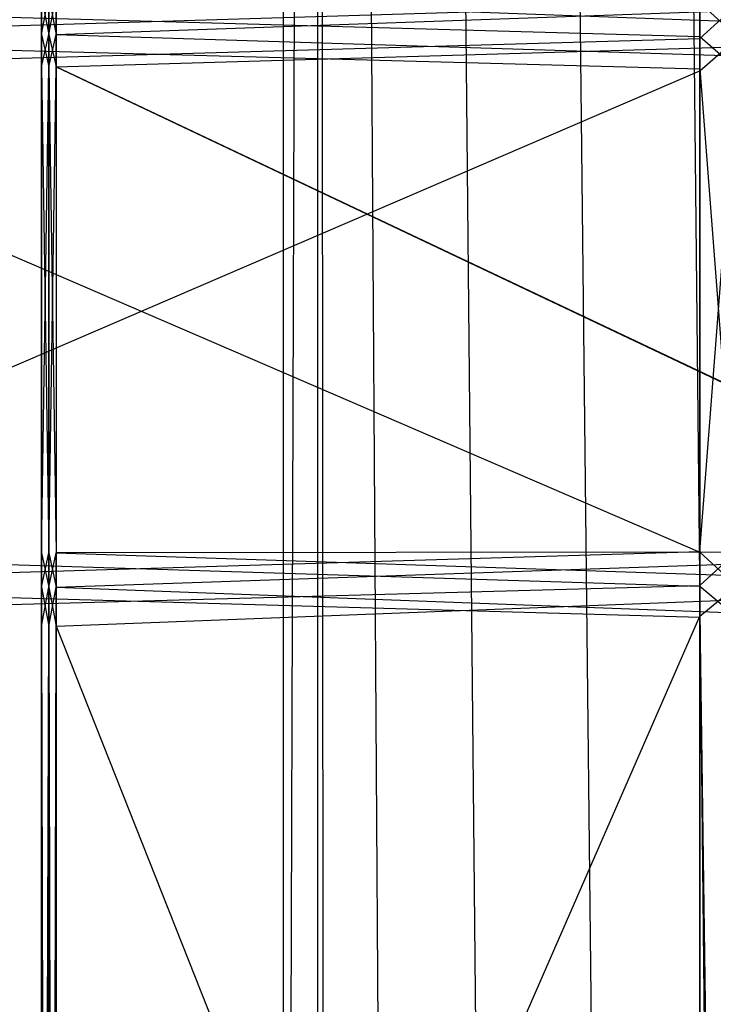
# Model space of a CAD drawing. Extents: x 0 to 1.6, y -0.5 to 0.
# Tile 21 of 182: x 0.0277 to 0.0515, y -0.4007 to -0.3669. Entities that reach past the tile are written whole.
import ezdxf

# ---------------------------------------------------------------- set-up
doc = ezdxf.new("R2010")
doc.units = 0
for name, color, linetype in [('L26_DRAWERBOXU_6___REPLACEMTFOR', 7, 'CONTINUOUS'), ('L29_REGALELEMENT_0', 7, 'CONTINUOUS'), ('L34_KORPUS3_2', 7, 'CONTINUOUS'), ('L45_ABDECKPL_0___REPLACEMTFOREM', 7, 'CONTINUOUS')]:
    doc.layers.add(name, color=color, linetype=linetype)

msp = doc.modelspace()

# ---------------------------------------------------------------- linework, layer by layer
at = {"layer": 'L26_DRAWERBOXU_6___REPLACEMTFOR', "color": 250}
for points, invisible_edges in [([(0.073217, -0.481795, 0.376897), (0.036732, -0.113855, 0.376897), (0.036732, -0.481795, 0.376897), (0.073217, -0.481795, 0.376897)], 13), ([(0.036732, -0.113855, 0.376897), (0.073217, -0.481795, 0.376897), (0.073217, -0.113855, 0.376897), (0.036732, -0.113855, 0.376897)], 14), ([(0.037915, -0.113872, 0.422427), (0.036732, -0.481795, 0.376897), (0.036732, -0.113855, 0.376897), (0.037915, -0.113872, 0.422427)], 14), ([(0.036732, -0.481795, 0.376897), (0.037915, -0.113872, 0.422427), (0.037915, -0.481812, 0.422427), (0.036732, -0.481795, 0.376897)], 13), ([(0.037915, -0.113872, 0.422427), (0.038161, -0.481812, 0.425801), (0.037915, -0.481812, 0.422427), (0.037915, -0.113872, 0.422427)], 13), ([(0.038161, -0.481812, 0.425801), (0.037915, -0.113872, 0.422427), (0.038161, -0.113872, 0.425801), (0.038161, -0.481812, 0.425801)], 14), ([(0.038161, -0.113872, 0.425801), (0.040508, -0.481812, 0.429075), (0.038161, -0.481812, 0.425801), (0.038161, -0.113872, 0.425801)], 13), ([(0.040508, -0.481812, 0.429075), (0.038161, -0.113872, 0.425801), (0.040508, -0.113872, 0.429075), (0.040508, -0.481812, 0.429075)], 14), ([(0.040508, -0.113872, 0.429075), (0.044155, -0.481812, 0.43079), (0.040508, -0.481812, 0.429075), (0.040508, -0.113872, 0.429075)], 13), ([(0.044155, -0.481812, 0.43079), (0.040508, -0.113872, 0.429075), (0.044155, -0.113872, 0.43079), (0.044155, -0.481812, 0.43079)], 14), ([(0.044155, -0.113872, 0.43079), (0.048218, -0.481812, 0.43084), (0.044155, -0.481812, 0.43079), (0.044155, -0.113872, 0.43079)], 13), ([(0.048218, -0.481812, 0.43084), (0.044155, -0.113872, 0.43079), (0.048218, -0.113872, 0.43084), (0.048218, -0.481812, 0.43084)], 14), ([(0.048218, -0.113872, 0.43084), (0.052057, -0.481812, 0.429509), (0.048218, -0.481812, 0.43084), (0.048218, -0.113872, 0.43084)], 13), ([(0.052057, -0.481812, 0.429509), (0.048218, -0.113872, 0.43084), (0.052057, -0.113872, 0.429509), (0.052057, -0.481812, 0.429509)], 14)]:
    msp.add_3dface(points, dxfattribs=dict(at, invisible_edges=invisible_edges))
at = {"layer": 'L29_REGALELEMENT_0', "color": 40}
for points, invisible_edges in [([(0.028418, -0.367401, 0.023165), (0.028418, -0.366094, 0.330733), (0.028418, -0.367401, 0.330733), (0.028418, -0.367401, 0.023165)], 13), ([(0.028418, -0.366094, 0.330733), (0.028418, -0.367401, 0.023165), (0.028418, -0.366094, 0.023165), (0.028418, -0.366094, 0.330733)], 14), ([(0.028418, -0.367401, 0.330733), (0.028418, -0.366094, 0.330947), (0.028418, -0.367401, 0.330947), (0.028418, -0.367401, 0.330733)], 13), ([(0.028418, -0.366094, 0.330947), (0.028418, -0.367401, 0.330733), (0.028418, -0.366094, 0.330733), (0.028418, -0.366094, 0.330947)], 14), ([(0.02867, -0.367401, 0.022842), (0.028418, -0.366094, 0.022842), (0.028418, -0.367401, 0.022842), (0.02867, -0.367401, 0.022842)], 13), ([(0.028418, -0.366094, 0.022842), (0.02867, -0.367401, 0.022842), (0.02867, -0.366094, 0.022842), (0.028418, -0.366094, 0.022842)], 14), ([(0.028418, -0.366094, 0.022842), (0.028418, -0.367401, 0.023165), (0.028418, -0.367401, 0.022842), (0.028418, -0.366094, 0.022842)], 13), ([(0.028418, -0.367401, 0.023165), (0.028418, -0.366094, 0.022842), (0.028418, -0.366094, 0.023165), (0.028418, -0.367401, 0.023165)], 14), ([(0.02867, -0.366094, 0.330947), (0.028418, -0.367401, 0.330947), (0.028418, -0.366094, 0.330947), (0.02867, -0.366094, 0.330947)], 13), ([(0.028418, -0.367401, 0.330947), (0.02867, -0.366094, 0.330947), (0.02867, -0.367401, 0.330947), (0.028418, -0.367401, 0.330947)], 14), ([(0.028926, -0.367401, 0.022842), (0.02867, -0.366094, 0.022842), (0.02867, -0.367401, 0.022842), (0.028926, -0.367401, 0.022842)], 13), ([(0.02867, -0.366094, 0.022842), (0.028926, -0.367401, 0.022842), (0.028926, -0.366094, 0.022842), (0.02867, -0.366094, 0.022842)], 14), ([(0.028926, -0.366094, 0.330947), (0.02867, -0.367401, 0.330947), (0.02867, -0.366094, 0.330947), (0.028926, -0.366094, 0.330947)], 13), ([(0.02867, -0.367401, 0.330947), (0.028926, -0.366094, 0.330947), (0.028926, -0.367401, 0.330947), (0.02867, -0.367401, 0.330947)], 14), ([(0.064177, -0.366163, 0.330947), (0.028926, -0.367401, 0.330947), (0.028926, -0.366094, 0.330947), (0.064177, -0.366163, 0.330947)], 13), ([(0.064177, -0.367401, 0.022842), (0.028926, -0.366094, 0.022842), (0.028926, -0.367401, 0.022842), (0.064177, -0.367401, 0.022842)], 13), ([(0.028926, -0.366094, 0.022842), (0.064177, -0.367401, 0.022842), (0.064177, -0.366094, 0.022842), (0.028926, -0.366094, 0.022842)], 14), ([(0.028926, -0.367401, 0.330947), (0.064177, -0.366163, 0.330947), (0.064177, -0.367471, 0.330947), (0.028926, -0.367401, 0.330947)], 14), ([(0.012671, -0.366386, 0.347706), (0.05105, -0.367475, 0.347706), (0.05105, -0.366316, 0.347706), (0.012671, -0.366386, 0.347706)], 14), ([(0.05105, -0.366386, 0.007706), (0.012671, -0.367545, 0.007706), (0.012671, -0.366386, 0.007706), (0.05105, -0.366386, 0.007706)], 13), ([(0.012671, -0.367545, 0.007706), (0.05105, -0.366386, 0.007706), (0.05105, -0.367545, 0.007706), (0.012671, -0.367545, 0.007706)], 14), ([(0.05105, -0.367475, 0.347706), (0.012671, -0.366386, 0.347706), (0.012671, -0.367545, 0.347706), (0.05105, -0.367475, 0.347706)], 13), ([(0.05105, -0.366316, 0.347706), (0.052327, -0.367473, 0.347706), (0.052327, -0.366314, 0.347706), (0.05105, -0.366316, 0.347706)], 14), ([(0.052327, -0.367473, 0.347706), (0.05105, -0.366316, 0.347706), (0.05105, -0.367475, 0.347706), (0.052327, -0.367473, 0.347706)], 13), ([(0.052327, -0.366386, 0.007706), (0.05105, -0.367545, 0.007706), (0.05105, -0.366386, 0.007706), (0.052327, -0.366386, 0.007706)], 13), ([(0.05105, -0.367545, 0.007706), (0.052327, -0.366386, 0.007706), (0.052327, -0.367545, 0.007706), (0.05105, -0.367545, 0.007706)], 14), ([(0.012671, -0.367545, 0.347706), (0.05105, -0.368582, 0.347706), (0.05105, -0.367475, 0.347706), (0.012671, -0.367545, 0.347706)], 14), ([(0.05105, -0.367545, 0.007706), (0.012671, -0.368646, 0.007706), (0.012671, -0.367545, 0.007706), (0.05105, -0.367545, 0.007706)], 13), ([(0.012671, -0.368646, 0.007706), (0.05105, -0.367545, 0.007706), (0.05105, -0.368646, 0.007706), (0.012671, -0.368646, 0.007706)], 14), ([(0.05105, -0.368582, 0.347706), (0.012671, -0.367545, 0.347706), (0.012671, -0.368646, 0.347706), (0.05105, -0.368582, 0.347706)], 13), ([(0.028418, -0.368513, 0.023165), (0.028418, -0.367401, 0.330733), (0.028418, -0.368513, 0.330733), (0.028418, -0.368513, 0.023165)], 13), ([(0.028418, -0.367401, 0.330733), (0.028418, -0.368513, 0.023165), (0.028418, -0.367401, 0.023165), (0.028418, -0.367401, 0.330733)], 14), ([(0.028418, -0.368513, 0.330733), (0.028418, -0.367401, 0.330947), (0.028418, -0.368513, 0.330947), (0.028418, -0.368513, 0.330733)], 13), ([(0.028418, -0.367401, 0.330947), (0.028418, -0.368513, 0.330733), (0.028418, -0.367401, 0.330733), (0.028418, -0.367401, 0.330947)], 14), ([(0.02867, -0.368513, 0.022842), (0.028418, -0.367401, 0.022842), (0.028418, -0.368513, 0.022842), (0.02867, -0.368513, 0.022842)], 13), ([(0.028418, -0.367401, 0.022842), (0.02867, -0.368513, 0.022842), (0.02867, -0.367401, 0.022842), (0.028418, -0.367401, 0.022842)], 14), ([(0.028418, -0.368513, 0.022842), (0.028418, -0.367401, 0.023165), (0.028418, -0.368513, 0.023165), (0.028418, -0.368513, 0.022842)], 13), ([(0.028418, -0.367401, 0.023165), (0.028418, -0.368513, 0.022842), (0.028418, -0.367401, 0.022842), (0.028418, -0.367401, 0.023165)], 14), ([(0.02867, -0.367401, 0.330947), (0.028418, -0.368513, 0.330947), (0.028418, -0.367401, 0.330947), (0.02867, -0.367401, 0.330947)], 13), ([(0.028418, -0.368513, 0.330947), (0.02867, -0.367401, 0.330947), (0.02867, -0.368513, 0.330947), (0.028418, -0.368513, 0.330947)], 14), ([(0.028926, -0.368513, 0.022842), (0.02867, -0.367401, 0.022842), (0.02867, -0.368513, 0.022842), (0.028926, -0.368513, 0.022842)], 13), ([(0.02867, -0.367401, 0.022842), (0.028926, -0.368513, 0.022842), (0.028926, -0.367401, 0.022842), (0.02867, -0.367401, 0.022842)], 14), ([(0.028926, -0.367401, 0.330947), (0.02867, -0.368513, 0.330947), (0.02867, -0.367401, 0.330947), (0.028926, -0.367401, 0.330947)], 13), ([(0.02867, -0.368513, 0.330947), (0.028926, -0.367401, 0.330947), (0.028926, -0.368513, 0.330947), (0.02867, -0.368513, 0.330947)], 14), ([(0.064177, -0.368513, 0.022842), (0.028926, -0.367401, 0.022842), (0.028926, -0.368513, 0.022842), (0.064177, -0.368513, 0.022842)], 13), ([(0.028926, -0.367401, 0.022842), (0.064177, -0.368513, 0.022842), (0.064177, -0.367401, 0.022842), (0.028926, -0.367401, 0.022842)], 14), ([(0.064177, -0.367471, 0.330947), (0.028926, -0.368513, 0.330947), (0.028926, -0.367401, 0.330947), (0.064177, -0.367471, 0.330947)], 13), ([(0.028926, -0.368513, 0.330947), (0.064177, -0.367471, 0.330947), (0.064177, -0.368577, 0.330947), (0.028926, -0.368513, 0.330947)], 14), ([(0.05105, -0.367475, 0.347706), (0.052327, -0.368579, 0.347706), (0.052327, -0.367473, 0.347706), (0.05105, -0.367475, 0.347706)], 14), ([(0.052327, -0.368579, 0.347706), (0.05105, -0.367475, 0.347706), (0.05105, -0.368582, 0.347706), (0.052327, -0.368579, 0.347706)], 13), ([(0.052327, -0.367545, 0.007706), (0.05105, -0.368646, 0.007706), (0.05105, -0.367545, 0.007706), (0.052327, -0.367545, 0.007706)], 13), ([(0.05105, -0.368646, 0.007706), (0.052327, -0.367545, 0.007706), (0.052327, -0.368646, 0.007706), (0.05105, -0.368646, 0.007706)], 14), ([(0.012671, -0.368646, 0.347706), (0.05105, -0.385192, 0.347706), (0.05105, -0.368582, 0.347706), (0.012671, -0.368646, 0.347706)], 14), ([(0.02867, -0.368513, 0.330947), (0.028418, -0.385217, 0.330947), (0.028418, -0.368513, 0.330947), (0.02867, -0.368513, 0.330947)], 13), ([(0.028418, -0.385217, 0.330947), (0.02867, -0.368513, 0.330947), (0.02867, -0.385217, 0.330947), (0.028418, -0.385217, 0.330947)], 14), ([(0.028418, -0.385217, 0.022842), (0.028418, -0.368513, 0.023165), (0.028418, -0.385217, 0.023165), (0.028418, -0.385217, 0.022842)], 13), ([(0.028418, -0.368513, 0.023165), (0.028418, -0.385217, 0.022842), (0.028418, -0.368513, 0.022842), (0.028418, -0.368513, 0.023165)], 14), ([(0.02867, -0.385217, 0.022842), (0.028418, -0.368513, 0.022842), (0.028418, -0.385217, 0.022842), (0.02867, -0.385217, 0.022842)], 13), ([(0.028418, -0.368513, 0.022842), (0.02867, -0.385217, 0.022842), (0.02867, -0.368513, 0.022842), (0.028418, -0.368513, 0.022842)], 14), ([(0.028418, -0.385217, 0.330733), (0.028418, -0.368513, 0.330947), (0.028418, -0.385217, 0.330947), (0.028418, -0.385217, 0.330733)], 13), ([(0.028418, -0.368513, 0.330947), (0.028418, -0.385217, 0.330733), (0.028418, -0.368513, 0.330733), (0.028418, -0.368513, 0.330947)], 14), ([(0.028418, -0.385217, 0.023165), (0.028418, -0.368513, 0.330733), (0.028418, -0.385217, 0.330733), (0.028418, -0.385217, 0.023165)], 13), ([(0.028418, -0.368513, 0.330733), (0.028418, -0.385217, 0.023165), (0.028418, -0.368513, 0.023165), (0.028418, -0.368513, 0.330733)], 14), ([(0.028926, -0.368513, 0.330947), (0.02867, -0.385217, 0.330947), (0.02867, -0.368513, 0.330947), (0.028926, -0.368513, 0.330947)], 13), ([(0.02867, -0.385217, 0.330947), (0.028926, -0.368513, 0.330947), (0.028926, -0.385217, 0.330947), (0.02867, -0.385217, 0.330947)], 14), ([(0.028926, -0.385217, 0.022842), (0.02867, -0.368513, 0.022842), (0.02867, -0.385217, 0.022842), (0.028926, -0.385217, 0.022842)], 13), ([(0.02867, -0.368513, 0.022842), (0.028926, -0.385217, 0.022842), (0.028926, -0.368513, 0.022842), (0.02867, -0.368513, 0.022842)], 14), ([(0.064177, -0.385217, 0.022842), (0.028926, -0.368513, 0.022842), (0.028926, -0.385217, 0.022842), (0.064177, -0.385217, 0.022842)], 13), ([(0.028926, -0.368513, 0.022842), (0.064177, -0.385217, 0.022842), (0.064177, -0.368513, 0.022842), (0.028926, -0.368513, 0.022842)], 14), ([(0.028926, -0.368513, 0.330947), (0.064177, -0.385194, 0.330947), (0.028926, -0.385217, 0.330947), (0.028926, -0.368513, 0.330947)], 13), ([(0.064177, -0.385194, 0.330947), (0.028926, -0.368513, 0.330947), (0.064177, -0.368577, 0.330947), (0.064177, -0.385194, 0.330947)], 14), ([(0.05105, -0.368582, 0.347706), (0.052327, -0.385193, 0.347706), (0.052327, -0.368579, 0.347706), (0.05105, -0.368582, 0.347706)], 14), ([(0.052327, -0.385193, 0.347706), (0.05105, -0.368582, 0.347706), (0.05105, -0.385192, 0.347706), (0.052327, -0.385193, 0.347706)], 13), ([(0.05105, -0.368646, 0.007706), (0.012671, -0.385169, 0.007706), (0.012671, -0.368646, 0.007706), (0.05105, -0.368646, 0.007706)], 13), ([(0.012671, -0.385169, 0.007706), (0.05105, -0.368646, 0.007706), (0.05105, -0.385169, 0.007706), (0.012671, -0.385169, 0.007706)], 14), ([(0.05105, -0.385192, 0.347706), (0.012671, -0.368646, 0.347706), (0.012671, -0.385169, 0.347706), (0.05105, -0.385192, 0.347706)], 13), ([(0.052327, -0.368646, 0.007706), (0.05105, -0.385169, 0.007706), (0.05105, -0.368646, 0.007706), (0.052327, -0.368646, 0.007706)], 13), ([(0.05105, -0.385169, 0.007706), (0.052327, -0.368646, 0.007706), (0.052327, -0.385169, 0.007706), (0.05105, -0.385169, 0.007706)], 14), ([(0.05105, -0.385169, 0.007706), (0.012671, -0.38634, 0.007706), (0.012671, -0.385169, 0.007706), (0.05105, -0.385169, 0.007706)], 13), ([(0.012671, -0.38634, 0.007706), (0.05105, -0.385169, 0.007706), (0.05105, -0.38634, 0.007706), (0.012671, -0.38634, 0.007706)], 14), ([(0.05105, -0.386369, 0.347706), (0.012671, -0.385169, 0.347706), (0.012671, -0.38634, 0.347706), (0.05105, -0.386369, 0.347706)], 13), ([(0.012671, -0.385169, 0.347706), (0.05105, -0.386369, 0.347706), (0.05105, -0.385192, 0.347706), (0.012671, -0.385169, 0.347706)], 14), ([(0.02867, -0.385217, 0.330947), (0.028418, -0.3864, 0.330947), (0.028418, -0.385217, 0.330947), (0.02867, -0.385217, 0.330947)], 13), ([(0.028418, -0.3864, 0.330947), (0.02867, -0.385217, 0.330947), (0.02867, -0.3864, 0.330947), (0.028418, -0.3864, 0.330947)], 14), ([(0.028418, -0.3864, 0.022842), (0.028418, -0.385217, 0.023165), (0.028418, -0.3864, 0.023165), (0.028418, -0.3864, 0.022842)], 13), ([(0.028418, -0.385217, 0.023165), (0.028418, -0.3864, 0.022842), (0.028418, -0.385217, 0.022842), (0.028418, -0.385217, 0.023165)], 14), ([(0.02867, -0.3864, 0.022842), (0.028418, -0.385217, 0.022842), (0.028418, -0.3864, 0.022842), (0.02867, -0.3864, 0.022842)], 13), ([(0.028418, -0.385217, 0.022842), (0.02867, -0.3864, 0.022842), (0.02867, -0.385217, 0.022842), (0.028418, -0.385217, 0.022842)], 14), ([(0.028418, -0.3864, 0.330733), (0.028418, -0.385217, 0.330947), (0.028418, -0.3864, 0.330947), (0.028418, -0.3864, 0.330733)], 13), ([(0.028418, -0.385217, 0.330947), (0.028418, -0.3864, 0.330733), (0.028418, -0.385217, 0.330733), (0.028418, -0.385217, 0.330947)], 14), ([(0.028418, -0.3864, 0.023165), (0.028418, -0.385217, 0.330733), (0.028418, -0.3864, 0.330733), (0.028418, -0.3864, 0.023165)], 13), ([(0.028418, -0.385217, 0.330733), (0.028418, -0.3864, 0.023165), (0.028418, -0.385217, 0.023165), (0.028418, -0.385217, 0.330733)], 14), ([(0.028926, -0.385217, 0.330947), (0.02867, -0.3864, 0.330947), (0.02867, -0.385217, 0.330947), (0.028926, -0.385217, 0.330947)], 13), ([(0.02867, -0.3864, 0.330947), (0.028926, -0.385217, 0.330947), (0.028926, -0.3864, 0.330947), (0.02867, -0.3864, 0.330947)], 14), ([(0.028926, -0.3864, 0.022842), (0.02867, -0.385217, 0.022842), (0.02867, -0.3864, 0.022842), (0.028926, -0.3864, 0.022842)], 13), ([(0.02867, -0.385217, 0.022842), (0.028926, -0.3864, 0.022842), (0.028926, -0.385217, 0.022842), (0.02867, -0.385217, 0.022842)], 14), ([(0.064177, -0.385194, 0.330947), (0.028926, -0.3864, 0.330947), (0.028926, -0.385217, 0.330947), (0.064177, -0.385194, 0.330947)], 13), ([(0.028926, -0.3864, 0.330947), (0.064177, -0.385194, 0.330947), (0.064177, -0.386371, 0.330947), (0.028926, -0.3864, 0.330947)], 14), ([(0.064177, -0.3864, 0.022842), (0.028926, -0.385217, 0.022842), (0.028926, -0.3864, 0.022842), (0.064177, -0.3864, 0.022842)], 13), ([(0.028926, -0.385217, 0.022842), (0.064177, -0.3864, 0.022842), (0.064177, -0.385217, 0.022842), (0.028926, -0.385217, 0.022842)], 14), ([(0.052327, -0.385169, 0.007706), (0.05105, -0.38634, 0.007706), (0.05105, -0.385169, 0.007706), (0.052327, -0.385169, 0.007706)], 13), ([(0.05105, -0.38634, 0.007706), (0.052327, -0.385169, 0.007706), (0.052327, -0.38634, 0.007706), (0.05105, -0.38634, 0.007706)], 14), ([(0.052327, -0.38637, 0.347706), (0.05105, -0.385192, 0.347706), (0.05105, -0.386369, 0.347706), (0.052327, -0.38637, 0.347706)], 13), ([(0.05105, -0.385192, 0.347706), (0.052327, -0.38637, 0.347706), (0.052327, -0.385193, 0.347706), (0.05105, -0.385192, 0.347706)], 14), ([(0.05105, -0.38634, 0.007706), (0.012671, -0.3874, 0.007706), (0.012671, -0.38634, 0.007706), (0.05105, -0.38634, 0.007706)], 13), ([(0.012671, -0.3874, 0.007706), (0.05105, -0.38634, 0.007706), (0.05105, -0.3874, 0.007706), (0.012671, -0.3874, 0.007706)], 14), ([(0.05105, -0.387428, 0.347706), (0.012671, -0.38634, 0.347706), (0.012671, -0.3874, 0.347706), (0.05105, -0.387428, 0.347706)], 13), ([(0.012671, -0.38634, 0.347706), (0.05105, -0.387428, 0.347706), (0.05105, -0.386369, 0.347706), (0.012671, -0.38634, 0.347706)], 14), ([(0.028418, -0.387737, 0.023165), (0.028418, -0.3864, 0.330733), (0.028418, -0.387737, 0.330733), (0.028418, -0.387737, 0.023165)], 13), ([(0.028418, -0.3864, 0.330733), (0.028418, -0.387737, 0.023165), (0.028418, -0.3864, 0.023165), (0.028418, -0.3864, 0.330733)], 14), ([(0.028418, -0.387737, 0.330733), (0.028418, -0.3864, 0.330947), (0.028418, -0.387737, 0.330947), (0.028418, -0.387737, 0.330733)], 13), ([(0.028418, -0.3864, 0.330947), (0.028418, -0.387737, 0.330733), (0.028418, -0.3864, 0.330733), (0.028418, -0.3864, 0.330947)], 14), ([(0.02867, -0.387737, 0.022842), (0.028418, -0.3864, 0.022842), (0.028418, -0.387737, 0.022842), (0.02867, -0.387737, 0.022842)], 13), ([(0.028418, -0.3864, 0.022842), (0.02867, -0.387737, 0.022842), (0.02867, -0.3864, 0.022842), (0.028418, -0.3864, 0.022842)], 14), ([(0.028418, -0.387737, 0.022842), (0.028418, -0.3864, 0.023165), (0.028418, -0.387737, 0.023165), (0.028418, -0.387737, 0.022842)], 13), ([(0.028418, -0.3864, 0.023165), (0.028418, -0.387737, 0.022842), (0.028418, -0.3864, 0.022842), (0.028418, -0.3864, 0.023165)], 14), ([(0.02867, -0.3864, 0.330947), (0.028418, -0.387737, 0.330947), (0.028418, -0.3864, 0.330947), (0.02867, -0.3864, 0.330947)], 13), ([(0.028418, -0.387737, 0.330947), (0.02867, -0.3864, 0.330947), (0.02867, -0.387737, 0.330947), (0.028418, -0.387737, 0.330947)], 14), ([(0.028926, -0.387737, 0.022842), (0.02867, -0.3864, 0.022842), (0.02867, -0.387737, 0.022842), (0.028926, -0.387737, 0.022842)], 13), ([(0.02867, -0.3864, 0.022842), (0.028926, -0.387737, 0.022842), (0.028926, -0.3864, 0.022842), (0.02867, -0.3864, 0.022842)], 14), ([(0.028926, -0.3864, 0.330947), (0.02867, -0.387737, 0.330947), (0.02867, -0.3864, 0.330947), (0.028926, -0.3864, 0.330947)], 13), ([(0.02867, -0.387737, 0.330947), (0.028926, -0.3864, 0.330947), (0.028926, -0.387737, 0.330947), (0.02867, -0.387737, 0.330947)], 14), ([(0.064177, -0.386371, 0.330947), (0.028926, -0.387737, 0.330947), (0.028926, -0.3864, 0.330947), (0.064177, -0.386371, 0.330947)], 13), ([(0.028926, -0.387737, 0.330947), (0.064177, -0.386371, 0.330947), (0.064177, -0.387708, 0.330947), (0.028926, -0.387737, 0.330947)], 14), ([(0.064177, -0.387737, 0.022842), (0.028926, -0.3864, 0.022842), (0.028926, -0.387737, 0.022842), (0.064177, -0.387737, 0.022842)], 13), ([(0.028926, -0.3864, 0.022842), (0.064177, -0.387737, 0.022842), (0.064177, -0.3864, 0.022842), (0.028926, -0.3864, 0.022842)], 14), ([(0.052327, -0.38634, 0.007706), (0.05105, -0.3874, 0.007706), (0.05105, -0.38634, 0.007706), (0.052327, -0.38634, 0.007706)], 13), ([(0.05105, -0.3874, 0.007706), (0.052327, -0.38634, 0.007706), (0.052327, -0.3874, 0.007706), (0.05105, -0.3874, 0.007706)], 14), ([(0.052327, -0.387429, 0.347706), (0.05105, -0.386369, 0.347706), (0.05105, -0.387428, 0.347706), (0.052327, -0.387429, 0.347706)], 13), ([(0.05105, -0.386369, 0.347706), (0.052327, -0.387429, 0.347706), (0.052327, -0.38637, 0.347706), (0.05105, -0.386369, 0.347706)], 14), ([(0.05105, -0.3874, 0.007706), (0.012671, -0.475308, 0.007706), (0.012671, -0.3874, 0.007706), (0.05105, -0.3874, 0.007706)], 13), ([(0.012671, -0.475308, 0.007706), (0.05105, -0.3874, 0.007706), (0.05105, -0.475308, 0.007706), (0.012671, -0.475308, 0.007706)], 14), ([(0.05105, -0.475308, 0.347706), (0.012671, -0.3874, 0.347706), (0.012671, -0.475308, 0.347706), (0.05105, -0.475308, 0.347706)], 13), ([(0.012671, -0.3874, 0.347706), (0.05105, -0.475308, 0.347706), (0.05105, -0.387428, 0.347706), (0.012671, -0.3874, 0.347706)], 14), ([(0.052327, -0.3874, 0.007706), (0.05105, -0.475308, 0.007706), (0.05105, -0.3874, 0.007706), (0.052327, -0.3874, 0.007706)], 13), ([(0.05105, -0.475308, 0.007706), (0.052327, -0.3874, 0.007706), (0.052327, -0.475308, 0.007706), (0.05105, -0.475308, 0.007706)], 14), ([(0.052327, -0.475308, 0.347706), (0.05105, -0.387428, 0.347706), (0.05105, -0.475308, 0.347706), (0.052327, -0.475308, 0.347706)], 13), ([(0.05105, -0.387428, 0.347706), (0.052327, -0.475308, 0.347706), (0.052327, -0.387429, 0.347706), (0.05105, -0.387428, 0.347706)], 14), ([(0.02867, -0.387737, 0.330947), (0.028418, -0.476738, 0.330947), (0.028418, -0.387737, 0.330947), (0.02867, -0.387737, 0.330947)], 13), ([(0.028418, -0.476738, 0.330947), (0.02867, -0.387737, 0.330947), (0.02867, -0.476738, 0.330947), (0.028418, -0.476738, 0.330947)], 14), ([(0.028418, -0.476738, 0.022842), (0.028418, -0.387737, 0.023165), (0.028418, -0.476738, 0.023165), (0.028418, -0.476738, 0.022842)], 13), ([(0.028418, -0.387737, 0.023165), (0.028418, -0.476738, 0.022842), (0.028418, -0.387737, 0.022842), (0.028418, -0.387737, 0.023165)], 14), ([(0.02867, -0.476738, 0.022842), (0.028418, -0.387737, 0.022842), (0.028418, -0.476738, 0.022842), (0.02867, -0.476738, 0.022842)], 13), ([(0.028418, -0.387737, 0.022842), (0.02867, -0.476738, 0.022842), (0.02867, -0.387737, 0.022842), (0.028418, -0.387737, 0.022842)], 14), ([(0.028418, -0.476738, 0.330733), (0.028418, -0.387737, 0.330947), (0.028418, -0.476738, 0.330947), (0.028418, -0.476738, 0.330733)], 13), ([(0.028418, -0.387737, 0.330947), (0.028418, -0.476738, 0.330733), (0.028418, -0.387737, 0.330733), (0.028418, -0.387737, 0.330947)], 14), ([(0.028418, -0.476738, 0.023165), (0.028418, -0.387737, 0.330733), (0.028418, -0.476738, 0.330733), (0.028418, -0.476738, 0.023165)], 13), ([(0.028418, -0.387737, 0.330733), (0.028418, -0.476738, 0.023165), (0.028418, -0.387737, 0.023165), (0.028418, -0.387737, 0.330733)], 14), ([(0.028926, -0.387737, 0.330947), (0.02867, -0.476738, 0.330947), (0.02867, -0.387737, 0.330947), (0.028926, -0.387737, 0.330947)], 13), ([(0.02867, -0.476738, 0.330947), (0.028926, -0.387737, 0.330947), (0.028926, -0.476738, 0.330947), (0.02867, -0.476738, 0.330947)], 14), ([(0.028926, -0.476738, 0.022842), (0.02867, -0.387737, 0.022842), (0.02867, -0.476738, 0.022842), (0.028926, -0.476738, 0.022842)], 13), ([(0.02867, -0.387737, 0.022842), (0.028926, -0.476738, 0.022842), (0.028926, -0.387737, 0.022842), (0.02867, -0.387737, 0.022842)], 14), ([(0.064177, -0.387708, 0.330947), (0.028926, -0.476738, 0.330947), (0.028926, -0.387737, 0.330947), (0.064177, -0.387708, 0.330947)], 13), ([(0.028926, -0.476738, 0.330947), (0.064177, -0.387708, 0.330947), (0.064177, -0.476738, 0.330947), (0.028926, -0.476738, 0.330947)], 14), ([(0.064177, -0.476738, 0.022842), (0.028926, -0.387737, 0.022842), (0.028926, -0.476738, 0.022842), (0.064177, -0.476738, 0.022842)], 13), ([(0.028926, -0.387737, 0.022842), (0.064177, -0.476738, 0.022842), (0.064177, -0.387737, 0.022842), (0.028926, -0.387737, 0.022842)], 14)]:
    msp.add_3dface(points, dxfattribs=dict(at, invisible_edges=invisible_edges))
at = {"layer": 'L34_KORPUS3_2', "color": 8}
for points, invisible_edges in [([(0.002909, -0.497407), (0.002912, -0.000595), (0.9, -0.497407), (0.002909, -0.497407)], 15), ([(0.002912, -0.000597, 0.00769), (0.002909, -0.497405, 0.00769), (0.9, -0.497405, 0.00769), (0.002912, -0.000597, 0.00769)], 15), ([(0.9, -0.497407), (0.002912, -0.000595), (0.9, -0.000595), (0.9, -0.497407)], 15), ([(0.002912, -0.000597, 0.00769), (0.9, -0.497405, 0.00769), (0.9, -0.000597, 0.00769), (0.002912, -0.000597, 0.00769)], 11)]:
    msp.add_3dface(points, dxfattribs=dict(at, invisible_edges=invisible_edges))
at = {"layer": 'L45_ABDECKPL_0___REPLACEMTFOREM', "color": 39, "invisible_edges": 15}
for points in [[(0.001665, -0.501188, 0.590716), (0.001616, -0.002369, 0.590716), (0.471779, -0.002369, 0.590716), (0.001665, -0.501188, 0.590716)], [(0.001665, -0.501188, 0.590716), (0.471779, -0.002369, 0.590716), (0.471779, -0.501188, 0.590716), (0.001665, -0.501188, 0.590716)], [(0.001616, -0.002372, 0.602705), (0.001665, -0.501185, 0.602705), (0.475865, -0.002372, 0.602705), (0.001616, -0.002372, 0.602705)], [(0.475865, -0.002372, 0.602705), (0.001665, -0.501185, 0.602705), (0.471779, -0.501185, 0.602705), (0.475865, -0.002372, 0.602705)]]:
    msp.add_3dface(points, dxfattribs=at)

doc.saveas('drawing.dxf')
